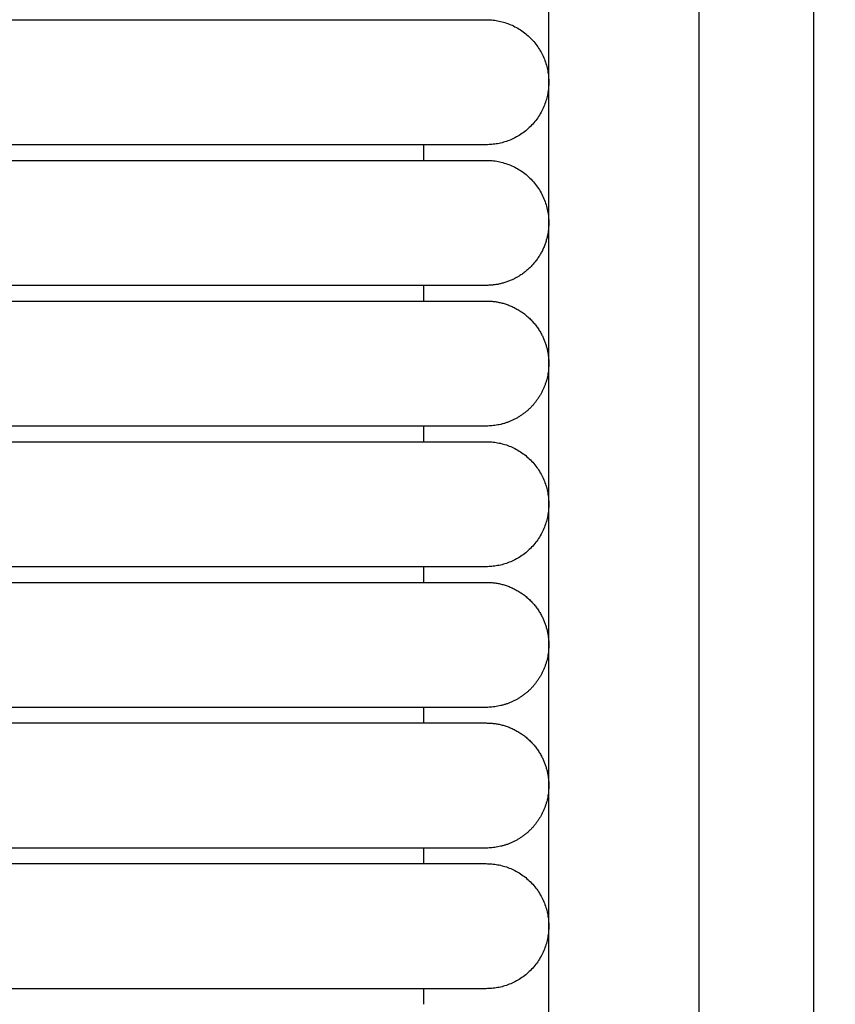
# Model space of a CAD drawing. Header units: millimetres. Extents: x -31695 to -19845, y -5614 to 7253.
# Tile 99 of 256: x -31380 to -31354, y 5013 to 5045. Entities that reach past the tile are written whole.
import ezdxf

# ---------------------------------------------------------------- set-up
doc = ezdxf.new("R2010")
doc.units = ezdxf.units.MM
doc.layers.add('2d', color=7, linetype='Continuous', true_color=0x000000)

msp = doc.modelspace()

# ---------------------------------------------------------------- linework, layer by layer
at = {"layer": '2d', "linetype": 'Continuous', "lineweight": -3}
msp.add_lwpolyline([(-31363.204, 4642.495), (-31363.204, 5407.495)], dxfattribs=at)
for points, knots in [([(-31357.749, 4624.902), (-31357.832, 4626.341), (-31357.901, 4627.78), (-31357.96, 4629.221), (-31358.024, 4630.779), (-31358.076, 4632.338), (-31358.12, 4633.897), (-31358.166, 4635.575), (-31358.204, 4637.252), (-31358.234, 4638.931), (-31358.268, 4640.756), (-31358.293, 4642.581), (-31358.313, 4644.407), (-31358.334, 4646.353), (-31358.349, 4648.299), (-31358.361, 4650.245), (-31358.373, 4652.277), (-31358.38, 4654.31), (-31358.385, 4656.342), (-31358.391, 4658.489), (-31358.393, 4660.636), (-31358.395, 4662.783), (-31358.397, 4666.01), (-31358.397, 4669.236), (-31358.397, 4672.463), (-31358.396, 4682.95), (-31358.396, 4693.438), (-31358.396, 4703.926), (-31358.396, 4715.826), (-31358.396, 4727.727), (-31358.396, 4739.627), (-31358.396, 4752.869), (-31358.396, 4766.11), (-31358.396, 4779.351), (-31358.396, 4793.947), (-31358.396, 4808.544), (-31358.396, 4823.14), (-31358.396, 4854.606), (-31358.396, 4886.071), (-31358.396, 4917.536), (-31358.396, 4950.544), (-31358.396, 4983.553), (-31358.396, 5016.561), (-31358.396, 5049.57), (-31358.396, 5082.578), (-31358.396, 5115.586), (-31358.396, 5131.318), (-31358.396, 5147.051), (-31358.396, 5162.784), (-31358.396, 5178.517), (-31358.396, 5194.251), (-31358.396, 5209.983), (-31358.396, 5217.281), (-31358.396, 5224.579), (-31358.396, 5231.877), (-31358.396, 5239.175), (-31358.396, 5246.473), (-31358.396, 5253.771), (-31358.396, 5259.091), (-31358.396, 5264.412), (-31358.396, 5269.732)], [0, 0, 0, 0, 4.32571, 4.32571, 4.32571, 9.006348, 9.006348, 9.006348, 14.041632, 14.041632, 14.041632, 19.519096, 19.519096, 19.519096, 25.35732, 25.35732, 25.35732, 31.454857, 31.454857, 31.454857, 37.895938, 37.895938, 37.895938, 47.575429, 47.575429, 47.575429, 79.038556, 79.038556, 79.038556, 114.740207, 114.740207, 114.740207, 154.464201, 154.464201, 154.464201, 198.253062, 198.253062, 198.253062, 292.648844, 292.648844, 292.648844, 391.674129, 391.674129, 391.674129, 490.698643, 490.698643, 490.698643, 537.896832, 537.896832, 537.896832, 585.096367, 585.096367, 585.096367, 606.990068, 606.990068, 606.990068, 628.884072, 628.884072, 628.884072, 644.845046, 644.845046, 644.845046, 644.845046]), ([(-31354.038, 4625.082), (-31354.121, 4626.499), (-31354.19, 4627.927), (-31354.249, 4629.346), (-31354.313, 4630.891), (-31354.365, 4632.436), (-31354.409, 4633.982), (-31354.456, 4635.649), (-31354.494, 4637.316), (-31354.525, 4638.984), (-31354.559, 4640.802), (-31354.585, 4642.619), (-31354.606, 4644.437), (-31354.628, 4646.378), (-31354.644, 4648.318), (-31354.656, 4650.259), (-31354.669, 4652.288), (-31354.677, 4654.317), (-31354.683, 4656.346), (-31354.69, 4658.491), (-31354.693, 4660.636), (-31354.695, 4662.782), (-31354.698, 4665.264), (-31354.699, 4667.746), (-31354.7, 4670.228), (-31354.7, 4670.972), (-31354.7, 4671.716), (-31354.7, 4672.46), (-31354.703, 4682.948), (-31354.706, 4693.436), (-31354.708, 4703.924), (-31354.71, 4715.824), (-31354.712, 4727.725), (-31354.714, 4739.626), (-31354.715, 4752.867), (-31354.717, 4766.109), (-31354.718, 4779.35), (-31354.719, 4793.947), (-31354.72, 4808.543), (-31354.721, 4823.14), (-31354.722, 4854.605), (-31354.723, 4886.07), (-31354.723, 4917.536), (-31354.723, 4950.544), (-31354.723, 4983.553), (-31354.723, 5016.561), (-31354.723, 5049.569), (-31354.723, 5082.578), (-31354.723, 5115.586), (-31354.723, 5131.319), (-31354.723, 5147.051), (-31354.722, 5162.784), (-31354.722, 5178.517), (-31354.721, 5194.251), (-31354.721, 5209.984), (-31354.72, 5217.282), (-31354.72, 5224.58), (-31354.719, 5231.878), (-31354.719, 5238.188), (-31354.718, 5244.497), (-31354.718, 5250.807)], [0, 0, 0, 0, 4.271346, 4.271346, 4.271346, 8.910793, 8.910793, 8.910793, 13.915218, 13.915218, 13.915218, 19.369775, 19.369775, 19.369775, 25.191998, 25.191998, 25.191998, 31.279337, 31.279337, 31.279337, 37.714779, 37.714779, 37.714779, 45.161136, 45.161136, 45.161136, 47.392834, 47.392834, 47.392834, 78.857016, 78.857016, 78.857016, 114.55941, 114.55941, 114.55941, 154.283912, 154.283912, 154.283912, 198.073133, 198.073133, 198.073133, 292.469323, 292.469323, 292.469323, 391.494727, 391.494727, 391.494727, 490.51936, 490.51936, 490.51936, 537.717708, 537.717708, 537.717708, 584.917492, 584.917492, 584.917492, 606.811354, 606.811354, 606.811354, 625.740521, 625.740521, 625.740521, 625.740521])]:
    msp.add_open_spline(points, degree=3, knots=knots, dxfattribs=at)
for points in [[(-31389.743, 5044.995), (-31380.974, 5044.995), (-31372.204, 5044.995)], [(-31372.204, 5040.995), (-31380.974, 5040.995), (-31389.743, 5040.995)], [(-31367.204, 5040.495), (-31367.204, 5040.745), (-31367.204, 5040.995)], [(-31400.898, 5040.495), (-31386.551, 5040.495), (-31372.204, 5040.495)], [(-31372.204, 5036.495), (-31380.974, 5036.495), (-31389.743, 5036.495)], [(-31367.204, 5035.995), (-31367.204, 5036.245), (-31367.204, 5036.495)], [(-31400.898, 5035.995), (-31386.551, 5035.995), (-31372.204, 5035.995)], [(-31372.204, 5031.995), (-31380.974, 5031.995), (-31389.743, 5031.995)], [(-31367.204, 5031.495), (-31367.204, 5031.745), (-31367.204, 5031.995)], [(-31389.743, 5031.495), (-31380.974, 5031.495), (-31372.204, 5031.495)], [(-31372.204, 5027.495), (-31380.974, 5027.495), (-31389.743, 5027.495)], [(-31367.204, 5026.995), (-31367.204, 5027.245), (-31367.204, 5027.495)], [(-31400.898, 5026.995), (-31386.551, 5026.995), (-31372.204, 5026.995)], [(-31372.204, 5022.995), (-31380.974, 5022.995), (-31389.743, 5022.995)], [(-31367.204, 5022.495), (-31367.204, 5022.745), (-31367.204, 5022.995)], [(-31389.743, 5022.495), (-31380.974, 5022.495), (-31372.204, 5022.495)], [(-31372.204, 5018.495), (-31380.974, 5018.495), (-31389.743, 5018.495)], [(-31367.204, 5017.995), (-31367.204, 5018.245), (-31367.204, 5018.495)], [(-31389.743, 5017.995), (-31380.974, 5017.995), (-31372.204, 5017.995)], [(-31372.204, 5013.995), (-31380.974, 5013.995), (-31389.743, 5013.995)], [(-31367.204, 5013.495), (-31367.204, 5013.745), (-31367.204, 5013.995)]]:
    msp.add_open_spline(points, degree=2, dxfattribs=at)
for points, weights, knots in [([(-31372.204, 5044.995), (-31369.305, 5044.995), (-31367.255, 5044.995), (-31365.204, 5044.995), (-31365.204, 5044.995)], [1, 0.853553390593, 0.853553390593, 0.853553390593, 1], [0, 0, 0, 5.79899, 5.79899, 11.59798, 11.59798, 11.59798]), ([(-31365.204, 5044.995), (-31363.204, 5044.995), (-31363.204, 5042.995), (-31363.204, 5040.995), (-31365.204, 5040.995)], [1, 0.707106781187, 1, 0.707106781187, 1], [6.283185, 6.283185, 6.283185, 9.424778, 9.424778, 12.566371, 12.566371, 12.566371]), ([(-31365.204, 5040.995), (-31365.204, 5040.995), (-31367.255, 5040.995), (-31369.305, 5040.995), (-31372.204, 5040.995)], [1, 0.853553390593, 0.853553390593, 0.853553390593, 1], [0, 0, 0, 5.79899, 5.79899, 11.59798, 11.59798, 11.59798]), ([(-31372.204, 5040.495), (-31369.305, 5040.495), (-31367.255, 5040.495), (-31365.204, 5040.495), (-31365.204, 5040.495)], [1, 0.853553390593, 0.853553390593, 0.853553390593, 1], [0, 0, 0, 5.79899, 5.79899, 11.59798, 11.59798, 11.59798]), ([(-31365.204, 5040.495), (-31363.204, 5040.495), (-31363.204, 5038.495), (-31363.204, 5037.269), (-31364.296, 5036.713)], [1, 0.707106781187, 1, 0.797556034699, 0.874965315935], [12.566371, 12.566371, 12.566371, 15.707963, 15.707963, 17.879391, 17.879391, 17.879391]), ([(-31365.204, 5036.495), (-31365.204, 5036.495), (-31367.255, 5036.495), (-31369.305, 5036.495), (-31372.204, 5036.495)], [1, 0.853553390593, 0.853553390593, 0.853553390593, 1], [0, 0, 0, 5.79899, 5.79899, 11.59798, 11.59798, 11.59798]), ([(-31372.204, 5035.995), (-31369.305, 5035.995), (-31367.255, 5035.995), (-31365.204, 5035.995), (-31365.204, 5035.995)], [1, 0.853553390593, 0.853553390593, 0.853553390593, 1], [0, 0, 0, 5.79899, 5.79899, 11.59798, 11.59798, 11.59798]), ([(-31363.422, 5034.903), (-31363.204, 5034.475), (-31363.204, 5033.995), (-31363.204, 5033.167), (-31363.79, 5032.581), (-31364.376, 5031.995), (-31365.204, 5031.995)], [0.874965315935, 0.909550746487, 1, 0.853553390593, 0.853553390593, 0.853553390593, 1], [2.290392, 2.290392, 2.290392, 3.313708, 3.313708, 4.970563, 4.970563, 6.627417, 6.627417, 6.627417]), ([(-31365.204, 5031.995), (-31365.204, 5031.995), (-31367.255, 5031.995), (-31369.305, 5031.995), (-31372.204, 5031.995)], [1, 0.853553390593, 0.853553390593, 0.853553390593, 1], [0, 0, 0, 5.79899, 5.79899, 11.59798, 11.59798, 11.59798]), ([(-31372.204, 5031.495), (-31369.305, 5031.495), (-31367.255, 5031.495), (-31365.204, 5031.495), (-31365.204, 5031.495)], [1, 0.853553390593, 0.853553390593, 0.853553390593, 1], [0, 0, 0, 5.79899, 5.79899, 11.59798, 11.59798, 11.59798]), ([(-31365.204, 5031.495), (-31363.204, 5031.495), (-31363.204, 5029.495), (-31363.204, 5027.495), (-31365.204, 5027.495)], [1, 0.707106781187, 1, 0.707106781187, 1], [6.283185, 6.283185, 6.283185, 9.424778, 9.424778, 12.566371, 12.566371, 12.566371]), ([(-31365.204, 5027.495), (-31365.204, 5027.495), (-31367.255, 5027.495), (-31369.305, 5027.495), (-31372.204, 5027.495)], [1, 0.853553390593, 0.853553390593, 0.853553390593, 1], [0, 0, 0, 5.79899, 5.79899, 11.59798, 11.59798, 11.59798]), ([(-31372.204, 5026.995), (-31369.305, 5026.995), (-31367.255, 5026.995), (-31365.204, 5026.995), (-31365.204, 5026.995)], [1, 0.853553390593, 0.853553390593, 0.853553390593, 1], [0, 0, 0, 5.79899, 5.79899, 11.59798, 11.59798, 11.59798]), ([(-31363.422, 5025.903), (-31363.204, 5025.475), (-31363.204, 5024.995), (-31363.204, 5024.167), (-31363.79, 5023.581), (-31364.376, 5022.995), (-31365.204, 5022.995)], [0.874965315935, 0.909550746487, 1, 0.853553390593, 0.853553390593, 0.853553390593, 1], [2.290392, 2.290392, 2.290392, 3.313708, 3.313708, 4.970563, 4.970563, 6.627417, 6.627417, 6.627417]), ([(-31365.204, 5022.995), (-31365.204, 5022.995), (-31367.255, 5022.995), (-31369.305, 5022.995), (-31372.204, 5022.995)], [1, 0.853553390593, 0.853553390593, 0.853553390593, 1], [0, 0, 0, 5.79899, 5.79899, 11.59798, 11.59798, 11.59798]), ([(-31372.204, 5022.495), (-31369.305, 5022.495), (-31367.255, 5022.495), (-31365.204, 5022.495), (-31365.204, 5022.495)], [1, 0.853553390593, 0.853553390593, 0.853553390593, 1], [0, 0, 0, 5.79899, 5.79899, 11.59798, 11.59798, 11.59798]), ([(-31363.422, 5021.403), (-31363.204, 5020.975), (-31363.204, 5020.495), (-31363.204, 5019.667), (-31363.79, 5019.081), (-31364.376, 5018.495), (-31365.204, 5018.495)], [0.874965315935, 0.909550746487, 1, 0.853553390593, 0.853553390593, 0.853553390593, 1], [2.290392, 2.290392, 2.290392, 3.313708, 3.313708, 4.970563, 4.970563, 6.627417, 6.627417, 6.627417]), ([(-31365.204, 5018.495), (-31365.204, 5018.495), (-31367.255, 5018.495), (-31369.305, 5018.495), (-31372.204, 5018.495)], [1, 0.853553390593, 0.853553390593, 0.853553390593, 1], [0, 0, 0, 5.79899, 5.79899, 11.59798, 11.59798, 11.59798]), ([(-31372.204, 5017.995), (-31369.305, 5017.995), (-31367.255, 5017.995), (-31365.204, 5017.995), (-31365.204, 5017.995)], [1, 0.853553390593, 0.853553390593, 0.853553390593, 1], [0, 0, 0, 5.79899, 5.79899, 11.59798, 11.59798, 11.59798]), ([(-31365.204, 5017.995), (-31363.204, 5017.995), (-31363.204, 5015.995), (-31363.204, 5013.995), (-31365.204, 5013.995)], [1, 0.707106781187, 1, 0.707106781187, 1], [6.283185, 6.283185, 6.283185, 9.424778, 9.424778, 12.566371, 12.566371, 12.566371]), ([(-31365.204, 5013.995), (-31365.204, 5013.995), (-31367.255, 5013.995), (-31369.305, 5013.995), (-31372.204, 5013.995)], [1, 0.853553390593, 0.853553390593, 0.853553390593, 1], [0, 0, 0, 5.79899, 5.79899, 11.59798, 11.59798, 11.59798])]:
    msp.add_rational_spline(points, weights, degree=2, knots=knots, dxfattribs=at)
for points, weights in [([(-31364.296, 5036.713), (-31364.724, 5036.495), (-31365.204, 5036.495)], [0.874965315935, 0.909550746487, 1]), ([(-31365.204, 5035.995), (-31363.979, 5035.995), (-31363.422, 5034.903)], [1, 0.797556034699, 0.874965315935]), ([(-31365.204, 5026.995), (-31363.979, 5026.995), (-31363.422, 5025.903)], [1, 0.797556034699, 0.874965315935]), ([(-31365.204, 5022.495), (-31363.979, 5022.495), (-31363.422, 5021.403)], [1, 0.797556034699, 0.874965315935])]:
    msp.add_rational_spline(points, weights, degree=2, dxfattribs=at)

doc.saveas('drawing.dxf')
